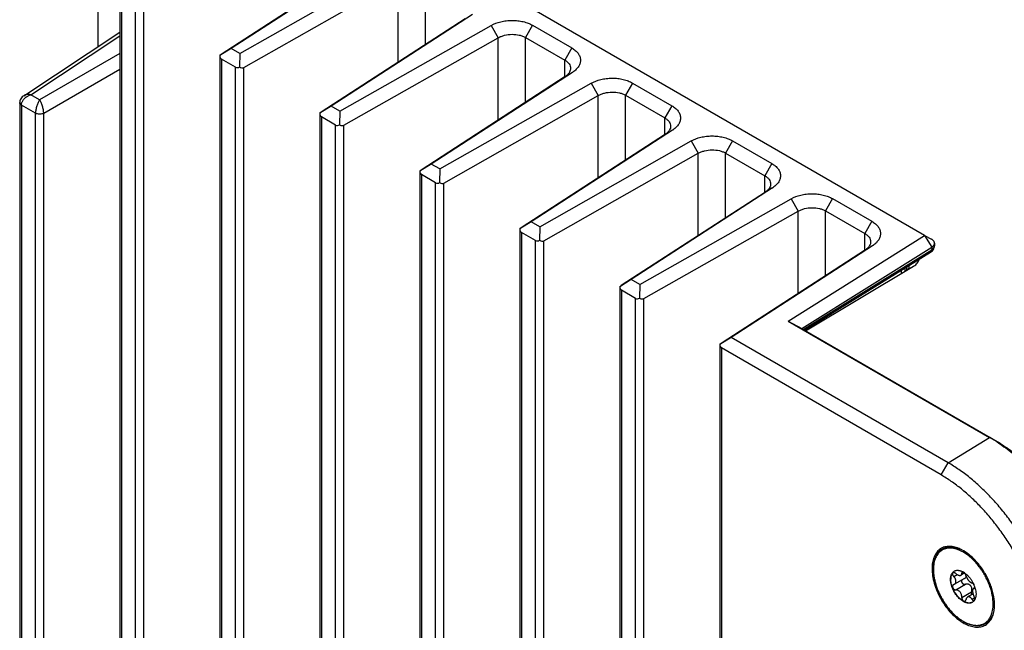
# Model space of a CAD drawing. Header units: inches. Extents: x 0 to 34, y 0 to 22.
# Tile 19 of 74: x 2.2 to 4.7, y 15.3 to 16.8. Entities that reach past the tile are written whole.
import ezdxf

# ---------------------------------------------------------------- set-up
doc = ezdxf.new("R2010")
doc.units = ezdxf.units.IN
doc.header["$LTSCALE"] = 1.87
doc.header["$MEASUREMENT"] = 0
doc.layers.get('0').update_dxf_attribs({"linetype": 'CONTINUOUS'})
doc.layers.add('02___PRT_ALL_AXES', color=7, linetype='CONTINUOUS')

msp = doc.modelspace()

# ---------------------------------------------------------------- linework, layer by layer
at = {"color": 7, "linetype": 'CONTINUOUS'}
for p, q in [((4.4923, 16.2571), (2.678, 17.3047)), ((2.3888, 16.7377), (2.3888, 16.9466)), ((3.0687, 16.9551), (2.702, 16.7174)), ((3.087, 16.9657), (2.7273, 16.7325)), ((2.7489, 16.72), (3.1346, 16.9382)), ((2.7593, 16.6843), (3.1525, 16.9067)), ((3.1525, 16.6974), (3.1525, 16.9067)), ((3.222, 16.7425), (3.222, 16.9075)), ((2.4435, 16.8615), (2.4435, 12.7326)), ((2.4479, 16.8525), (2.4479, 12.7294)), ((2.4839, 12.7085), (2.4839, 16.8317)), ((2.5048, 12.7085), (2.5048, 16.8313)), ((3.3415, 16.8187), (2.9819, 16.5855)), ((3.3232, 16.8081), (2.9566, 16.5704)), ((2.1992, 16.6124), (2.4435, 16.7738)), ((3.0035, 16.573), (3.3891, 16.7912)), ((3.3891, 16.7912), (3.4071, 16.7597)), ((3.4942, 16.7916), (3.4765, 16.7605)), ((3.4942, 16.7916), (3.5943, 16.7338)), ((2.2172, 16.6148), (2.4435, 16.7643)), ((3.0139, 16.5373), (3.4071, 16.7597)), ((3.4071, 16.5504), (3.4071, 16.7597)), ((3.4765, 16.5955), (3.4765, 16.7605)), ((3.4765, 16.7605), (3.5766, 16.7027)), ((2.4435, 16.7195), (2.2396, 16.6018)), ((2.7273, 16.7325), (2.698, 16.7145)), ((2.7489, 16.72), (2.7273, 16.7325)), ((2.7489, 16.72), (2.7484, 16.6855)), ((3.5943, 16.7338), (3.5766, 16.7027)), ((2.698, 16.7146), (2.698, 12.5856)), ((2.698, 16.7145), (2.698, 16.7146)), ((2.7024, 16.7056), (2.7024, 12.5824)), ((2.7385, 16.6847), (2.7024, 16.7056)), ((3.5766, 16.6604), (3.5766, 16.7027)), ((2.4435, 16.6787), (2.2502, 16.5671)), ((2.7385, 12.5615), (2.7385, 16.6847)), ((2.7593, 12.5615), (2.7593, 16.6843)), ((3.5961, 16.6717), (3.2364, 16.4385)), ((3.5961, 16.6717), (3.5778, 16.6612)), ((3.5778, 16.6612), (3.2112, 16.4234)), ((3.258, 16.4261), (3.6437, 16.6442)), ((3.6437, 16.6442), (3.6616, 16.6128)), ((3.7487, 16.6446), (3.7311, 16.6135)), ((3.7487, 16.6446), (3.8488, 16.5868)), ((2.1889, 16.5949), (2.1889, 16.5949)), ((2.1889, 16.5944), (2.1889, 13.7019)), ((2.2141, 16.6137), (2.2172, 16.6148)), ((2.2396, 16.6018), (2.2172, 16.6148)), ((3.2684, 16.3903), (3.6616, 16.6128)), ((3.6616, 16.4035), (3.6616, 16.6128)), ((3.7311, 16.4485), (3.7311, 16.6135)), ((3.7311, 16.6135), (3.8311, 16.5557)), ((2.1934, 16.5884), (2.1933, 13.6956)), ((2.2294, 16.5676), (2.1934, 16.5884)), ((2.2293, 13.6749), (2.2294, 16.5676)), ((2.2502, 13.6749), (2.2502, 16.5671)), ((2.9819, 16.5855), (2.9526, 16.5676)), ((2.9526, 16.5676), (2.9526, 12.4386)), ((2.9526, 16.5676), (2.9526, 16.5676)), ((3.0035, 16.573), (2.9819, 16.5855)), ((3.0035, 16.573), (3.003, 16.5385)), ((3.8488, 16.5868), (3.8311, 16.5557)), ((2.957, 16.5586), (2.957, 12.4354)), ((2.9931, 16.5377), (2.957, 16.5586)), ((3.8311, 16.5134), (3.8311, 16.5557)), ((2.9931, 12.4146), (2.9931, 16.5377)), ((3.0139, 12.4146), (3.0139, 16.5373)), ((3.8507, 16.5247), (3.491, 16.2915)), ((3.8507, 16.5247), (3.8324, 16.5142)), ((3.8324, 16.5142), (3.4657, 16.2764)), ((3.5126, 16.2791), (3.8983, 16.4973)), ((3.8983, 16.4973), (3.9162, 16.4658)), ((4.0033, 16.4977), (3.9856, 16.4665)), ((4.0033, 16.4977), (4.1034, 16.4399)), ((3.9856, 16.3015), (3.9856, 16.4665)), ((3.9856, 16.4665), (4.0857, 16.4088)), ((3.523, 16.2434), (3.9162, 16.4658)), ((3.9162, 16.2565), (3.9162, 16.4658)), ((3.2364, 16.4385), (3.2071, 16.4206)), ((3.2071, 16.4206), (3.2071, 12.2917)), ((3.2071, 16.4206), (3.2071, 16.4206)), ((3.258, 16.4261), (3.2364, 16.4385)), ((3.258, 16.4261), (3.2575, 16.3915)), ((4.1034, 16.4399), (4.0857, 16.4088)), ((3.2115, 16.4116), (3.2115, 12.2884)), ((3.2476, 16.3908), (3.2115, 16.4116)), ((4.0857, 16.3664), (4.0857, 16.4088)), ((3.2476, 12.2676), (3.2476, 16.3908)), ((3.2684, 12.2676), (3.2684, 16.3903)), ((4.0869, 16.3672), (3.7203, 16.1295)), ((4.1052, 16.3778), (3.7456, 16.1446)), ((4.1052, 16.3778), (4.0869, 16.3672)), ((3.7671, 16.1321), (4.1528, 16.3503)), ((4.1528, 16.3503), (4.1707, 16.3188)), ((4.2579, 16.3507), (4.2402, 16.3196)), ((4.2579, 16.3507), (4.3579, 16.2929)), ((3.7776, 16.0964), (4.1707, 16.3188)), ((4.1707, 16.1095), (4.1707, 16.3188)), ((4.2402, 16.1545), (4.2402, 16.3196)), ((4.2402, 16.3196), (4.3403, 16.2618)), ((3.491, 16.2915), (3.4617, 16.2736)), ((3.5126, 16.2791), (3.491, 16.2915)), ((4.3579, 16.2929), (4.3403, 16.2618)), ((3.4617, 16.2736), (3.4617, 12.1447)), ((3.4617, 16.2736), (3.4617, 16.2736)), ((3.5126, 16.2791), (3.5121, 16.2445)), ((3.4661, 16.2646), (3.4661, 12.1414)), ((3.5022, 16.2438), (3.4661, 16.2646)), ((3.5022, 12.1206), (3.5022, 16.2438)), ((3.523, 12.1206), (3.523, 16.2434)), ((4.1454, 16.0392), (4.4924, 16.2566)), ((4.3403, 16.2194), (4.3403, 16.2618)), ((4.4923, 16.2571), (4.51, 16.2474)), ((4.4924, 16.2566), (4.5103, 16.2272)), ((4.3415, 16.2202), (3.9748, 15.9825)), ((4.3598, 16.2308), (4.0001, 15.9976)), ((4.18, 16.0202), (4.5103, 16.2272)), ((4.1828, 16.0181), (4.5103, 16.2207)), ((4.3598, 16.2308), (4.3415, 16.2202)), ((4.5103, 16.2272), (4.5103, 16.2207)), ((4.5157, 16.2232), (4.5167, 16.226)), ((4.5167, 16.226), (4.5172, 16.2289)), ((4.5172, 16.2289), (4.5173, 16.2308)), ((4.5173, 16.2372), (4.5173, 16.2308)), ((4.1869, 16.0157), (4.5074, 16.214)), ((4.1893, 16.0144), (4.4644, 16.1789)), ((4.4334, 16.1607), (4.4334, 16.1682)), ((4.4432, 16.1666), (4.4432, 16.1743)), ((4.4461, 16.176), (4.4461, 16.1685)), ((4.4464, 16.1685), (4.4644, 16.1789)), ((4.4534, 16.1785), (4.4532, 16.1804)), ((3.7456, 16.1446), (3.7163, 16.1266)), ((3.7671, 16.1321), (3.7456, 16.1446)), ((3.7163, 16.1266), (3.7163, 11.9977)), ((3.7163, 16.1266), (3.7163, 16.1266)), ((3.7206, 16.1176), (3.7206, 11.9945)), ((3.7567, 16.0968), (3.7206, 16.1176)), ((3.7671, 16.1321), (3.7666, 16.0975)), ((3.7567, 11.9736), (3.7567, 16.0968)), ((3.7776, 11.9736), (3.7776, 16.0964)), ((4.1454, 16.0392), (4.18, 16.0202)), ((4.1454, 16.0392), (4.6579, 15.7433)), ((4.1869, 16.0157), (4.6756, 15.7336)), ((4.0001, 15.9976), (3.9708, 15.9797)), ((4.5519, 15.679), (4.0001, 15.9976)), ((3.9708, 15.9797), (3.9708, 11.8507)), ((3.9708, 15.9797), (3.9708, 15.9797)), ((3.9752, 15.9707), (3.9752, 11.8475)), ((4.5342, 15.6479), (3.9752, 15.9707)), ((4.5519, 15.679), (4.6579, 15.7433)), ((4.6756, 15.7336), (4.6579, 15.7433)), ((4.5342, 15.6479), (4.5519, 15.679)), ((4.6087, 15.4385), (4.6086, 15.4386)), ((4.5663, 15.3895), (4.575, 15.3945)), ((4.5942, 15.3983), (4.5848, 15.3928)), ((4.5869, 15.3984), (4.591, 15.4007)), ((4.5942, 15.3983), (4.593, 15.3995)), ((4.5945, 15.3984), (4.5989, 15.395)), ((4.5975, 15.3923), (4.5985, 15.3891)), ((4.5663, 15.3691), (4.5653, 15.3687)), ((4.5663, 15.3691), (4.5683, 15.3699)), ((4.594, 15.3847), (4.5683, 15.3699)), ((4.5716, 15.3554), (4.5965, 15.3698)), ((4.5869, 15.3364), (4.6118, 15.3508)), ((4.6157, 15.3451), (4.6016, 15.337)), ((4.6196, 15.3608), (4.6168, 15.3592)), ((4.6181, 15.3596), (4.6168, 15.3592)), ((4.6181, 15.3596), (4.6193, 15.3602)), ((4.6181, 15.3596), (4.6188, 15.3598)), ((4.6229, 15.3493), (4.6232, 15.3448)), ((4.6647, 15.3414), (4.6647, 15.3415)), ((4.6128, 15.3316), (4.6195, 15.3355))]:
    msp.add_line(p, q, dxfattribs=at)
for points in [[(2.1904, 16.6021), (2.1895, 16.5994), (2.189, 16.5968), (2.1889, 16.5945)], [(2.1992, 16.6124), (2.1978, 16.6114), (2.1954, 16.6094), (2.1934, 16.6071), (2.1917, 16.6047), (2.1904, 16.6021)], [(4.5074, 16.214), (4.5099, 16.2157), (4.5123, 16.218), (4.5142, 16.2205), (4.5157, 16.2232)]]:
    msp.add_lwpolyline(points, dxfattribs=at)
for centre, radius, start, end in [((3.5594, 16.7283), 0.0674, 302.9217, 304.4973), ((2.2192, 16.5858), 0.0263, 152.2645, 154.2297), ((2.2275, 16.5793), 0.0369, 126.2172, 129.4772), ((3.814, 16.5813), 0.0674, 302.9217, 304.4973), ((4.0686, 16.4344), 0.0674, 302.9217, 304.4973), ((4.3231, 16.2874), 0.0674, 302.9217, 304.4973), ((4.4988, 16.2398), 0.0223, 301.2098, 303.2616), ((4.5087, 16.2308), 0.00862, 350.6835, 354.6014), ((4.5089, 16.2372), 0.00841, 355.7636, 0.003), ((4.5089, 16.2308), 0.00849, 354.6038, 359.9915), ((4.4606, 15.4016), 0.3946, 57.0652, 59.9865), ((4.4479, 15.3816), 0.4183, 56.8479, 57.0991), ((4.5196, 15.3346), 0.1369, 49.4509, 50.2599), ((4.516, 15.3305), 0.1423, 47.4931, 49.3742), ((4.5755, 15.3899), 0.0153, 117.1082, 120.0009), ((4.5704, 15.3657), 0.0406, 60.7409, 62.9645), ((4.5685, 15.3624), 0.0445, 56.6296, 60.7368), ((4.566, 15.3585), 0.0491, 54.4676, 56.6872), ((4.5911, 15.3917), 0.00784, 337.6208, 340.6791), ((4.549, 15.3389), 0.0749, 19.0665, 24.1313), ((4.5531, 15.3404), 0.0706, 17.2292, 19.0201), ((4.5259, 15.3155), 0.1412, 10.6209, 12.5181), ((4.5307, 15.3164), 0.1364, 9.7592, 10.5543), ((4.5386, 15.3177), 0.1283, 6.6377, 9.7936), ((4.606, 15.337), 0.0153, 300.0024, 302.8855), ((4.6038, 15.3391), 0.0183, 324.3443, 324.8956)]:
    msp.add_arc(centre, radius, start, end, dxfattribs=at)
for centre, major_axis, ratio, start_param, end_param in [((2.713, 16.7237), (0.015, 0.0092), 0.025106, 2.375739, 3.126231), ((2.713, 16.7242), (0.0105, 0.0187), 0.570263, -3.886532, -3.147577), ((2.7491, 16.7034), (0.0105, 0.0187), 0.570263, -3.147577, -2.408623), ((2.7491, 16.7029), (-0.0101, 0.0187), 0.59378, -3.92765, -3.130714), ((2.9676, 16.5768), (0.015, 0.0092), 0.025106, 2.375739, 3.126231), ((2.9676, 16.5772), (0.0105, 0.0187), 0.570263, -3.886532, -3.147577), ((3.0037, 16.5564), (0.0105, 0.0187), 0.570263, -3.147577, -2.408623), ((3.0037, 16.5559), (-0.0101, 0.0187), 0.59378, -3.92765, -3.130714), ((3.2221, 16.4298), (0.015, 0.0092), 0.025106, 2.375739, 3.126231), ((3.2221, 16.4303), (0.0105, 0.0187), 0.570263, -3.886532, -3.147577), ((3.2582, 16.4094), (0.0105, 0.0187), 0.570263, -3.147577, -2.408623), ((3.2582, 16.4089), (-0.0101, 0.0187), 0.59378, -3.92765, -3.130714), ((3.4767, 16.2828), (0.015, 0.0092), 0.025106, 2.375739, 3.126231), ((3.4767, 16.2833), (0.0105, 0.0187), 0.570263, -3.886532, -3.147577), ((3.5128, 16.2625), (0.0105, 0.0187), 0.570263, -3.147577, -2.408623), ((3.5128, 16.262), (-0.0101, 0.0187), 0.59378, -3.92765, -3.130714), ((3.7313, 16.1358), (0.015, 0.0092), 0.025106, 2.375739, 3.126231), ((3.7313, 16.1363), (0.0105, 0.0187), 0.570263, -3.886532, -3.147577), ((3.7673, 16.1155), (0.0105, 0.0187), 0.570263, -3.147577, -2.408623), ((3.7673, 16.115), (-0.0101, 0.0187), 0.59378, -3.92765, -3.130714), ((3.9858, 15.9888), (0.015, 0.0092), 0.025106, 2.375739, 3.126231), ((3.9858, 15.9893), (0.0105, 0.0187), 0.570263, -3.886532, -3.147577)]:
    msp.add_ellipse(centre, major_axis=major_axis, ratio=ratio, start_param=start_param, end_param=end_param, dxfattribs=at)
for points, knots in [([(3.3891, 16.7912), (3.3967, 16.7955), (3.4096, 16.8002), (3.4277, 16.8034), (3.4422, 16.8043), (3.4567, 16.8034), (3.4705, 16.8011), (3.4831, 16.7972), (3.4907, 16.7936), (3.4942, 16.7916)], [0, 0, 0, 0, 0.239003, 0.370679, 0.505353, 0.639478, 0.768991, 0.889672, 1, 1, 1, 1]), ([(3.4071, 16.7597), (3.4095, 16.7612), (3.4148, 16.7636), (3.4264, 16.7673), (3.442, 16.7692), (3.4575, 16.7677), (3.469, 16.7643), (3.4742, 16.7619), (3.4765, 16.7605)], [0, 0, 0, 0, 0.116888, 0.241742, 0.504293, 0.764506, 0.886631, 1, 1, 1, 1]), ([(3.5943, 16.7338), (3.5974, 16.732), (3.6032, 16.728), (3.6102, 16.7208), (3.6142, 16.7139), (3.6159, 16.7082), (3.6165, 16.7039), (3.6164, 16.6996), (3.6155, 16.6953), (3.614, 16.6911), (3.6111, 16.6855), (3.6058, 16.679), (3.6005, 16.6747), (3.5976, 16.6728)], [0, 0, 0, 0, 0.142381, 0.273024, 0.392781, 0.449717, 0.505583, 0.561301, 0.617813, 0.675824, 0.735761, 0.862302, 1, 1, 1, 1]), ([(3.5766, 16.7027), (3.5788, 16.7014), (3.5828, 16.6987), (3.5875, 16.6936), (3.5905, 16.6879), (3.5912, 16.6838), (3.5912, 16.6819)], [0, 0, 0, 0, 0.286087, 0.544023, 0.778412, 1, 1, 1, 1]), ([(3.5885, 16.6721), (3.5873, 16.67), (3.5841, 16.6659), (3.5801, 16.6627), (3.5778, 16.6612)], [0, 0, 0, 0, 0.472616, 1, 1, 1, 1]), ([(3.5912, 16.6819), (3.5912, 16.6802), (3.5907, 16.6768), (3.5894, 16.6736), (3.5885, 16.6721)], [0, 0, 0, 0, 0.487262, 1, 1, 1, 1]), ([(3.6437, 16.6442), (3.6513, 16.6485), (3.6641, 16.6532), (3.6822, 16.6564), (3.6968, 16.6573), (3.7113, 16.6565), (3.7251, 16.6541), (3.7376, 16.6502), (3.7453, 16.6466), (3.7487, 16.6446)], [0, 0, 0, 0, 0.239003, 0.370679, 0.505353, 0.639478, 0.768991, 0.889672, 1, 1, 1, 1]), ([(3.6616, 16.6128), (3.664, 16.6142), (3.6693, 16.6167), (3.6809, 16.6203), (3.6965, 16.6222), (3.7121, 16.6207), (3.7236, 16.6173), (3.7287, 16.6149), (3.7311, 16.6135)], [0, 0, 0, 0, 0.116888, 0.241742, 0.504293, 0.764506, 0.886631, 1, 1, 1, 1]), ([(2.1934, 16.5884), (2.1927, 16.5888), (2.1915, 16.5897), (2.19, 16.5913), (2.1891, 16.593), (2.1889, 16.5943), (2.1889, 16.5949)], [0, 0, 0, 0, 0.285903, 0.547034, 0.781512, 1, 1, 1, 1]), ([(2.1933, 16.5885), (2.1933, 16.5899), (2.1937, 16.593), (2.1948, 16.5958), (2.1955, 16.5972)], [0, 0, 0, 0, 0.483462, 1, 1, 1, 1]), ([(2.1959, 16.598), (2.1964, 16.5989), (2.1986, 16.6026), (2.2016, 16.6058), (2.204, 16.6078)], [0, 0, 0, 0, 0.243166, 1, 1, 1, 1]), ([(2.2172, 16.6148), (2.2155, 16.6151), (2.2123, 16.6156), (2.2075, 16.6155), (2.2031, 16.6145), (2.2004, 16.6132), (2.1992, 16.6124)], [0, 0, 0, 0, 0.270936, 0.52842, 0.771177, 1, 1, 1, 1]), ([(2.2057, 16.6091), (2.2063, 16.6096), (2.209, 16.6114), (2.2119, 16.6129), (2.2141, 16.6137)], [0, 0, 0, 0, 0.252648, 1, 1, 1, 1]), ([(2.2396, 16.6018), (2.2381, 16.5997), (2.2353, 16.5946), (2.2321, 16.5862), (2.2303, 16.5784), (2.2295, 16.5721), (2.2294, 16.5691), (2.2294, 16.5676)], [0, 0, 0, 0, 0.216561, 0.475606, 0.749127, 0.879924, 1, 1, 1, 1]), ([(2.2502, 16.5671), (2.2501, 16.5702), (2.2493, 16.5766), (2.2469, 16.5859), (2.2438, 16.5945), (2.2411, 16.5996), (2.2396, 16.6018)], [0, 0, 0, 0, 0.250138, 0.525719, 0.785951, 1, 1, 1, 1]), ([(2.2502, 16.5678), (2.2495, 16.5674), (2.2479, 16.5667), (2.2444, 16.5657), (2.2397, 16.5652), (2.2351, 16.5656), (2.2316, 16.5665), (2.2301, 16.5672), (2.2294, 16.5676)], [0, 0, 0, 0, 0.116306, 0.240862, 0.504378, 0.765526, 0.887392, 1, 1, 1, 1]), ([(3.8488, 16.5868), (3.852, 16.585), (3.8578, 16.5811), (3.8648, 16.5738), (3.8688, 16.5669), (3.8705, 16.5612), (3.8711, 16.5569), (3.8709, 16.5526), (3.8701, 16.5483), (3.8686, 16.5441), (3.8656, 16.5385), (3.8604, 16.532), (3.8551, 16.5278), (3.8522, 16.5258)], [0, 0, 0, 0, 0.142381, 0.273024, 0.392781, 0.449717, 0.505583, 0.561301, 0.617813, 0.675824, 0.735761, 0.862302, 1, 1, 1, 1]), ([(3.8311, 16.5557), (3.8333, 16.5545), (3.8373, 16.5517), (3.8421, 16.5466), (3.8451, 16.5409), (3.8458, 16.5368), (3.8458, 16.5349)], [0, 0, 0, 0, 0.286087, 0.544023, 0.778412, 1, 1, 1, 1]), ([(3.8431, 16.5251), (3.8419, 16.523), (3.8387, 16.5189), (3.8346, 16.5157), (3.8324, 16.5142)], [0, 0, 0, 0, 0.472616, 1, 1, 1, 1]), ([(3.8458, 16.5349), (3.8458, 16.5332), (3.8453, 16.5298), (3.8439, 16.5266), (3.8431, 16.5251)], [0, 0, 0, 0, 0.487262, 1, 1, 1, 1]), ([(3.8983, 16.4973), (3.9058, 16.5015), (3.9187, 16.5062), (3.9368, 16.5094), (3.9514, 16.5103), (3.9658, 16.5095), (3.9796, 16.5071), (3.9922, 16.5032), (3.9998, 16.4997), (4.0033, 16.4977)], [0, 0, 0, 0, 0.239003, 0.370679, 0.505353, 0.639478, 0.768991, 0.889672, 1, 1, 1, 1]), ([(3.9162, 16.4658), (3.9186, 16.4672), (3.9239, 16.4697), (3.9355, 16.4734), (3.9511, 16.4753), (3.9667, 16.4737), (3.9781, 16.4703), (3.9833, 16.4679), (3.9856, 16.4665)], [0, 0, 0, 0, 0.116888, 0.241742, 0.504293, 0.764506, 0.886631, 1, 1, 1, 1]), ([(4.1034, 16.4399), (4.1065, 16.438), (4.1123, 16.4341), (4.1194, 16.4268), (4.1233, 16.4199), (4.125, 16.4142), (4.1256, 16.4099), (4.1255, 16.4056), (4.1246, 16.4013), (4.1231, 16.3971), (4.1202, 16.3916), (4.1149, 16.3851), (4.1097, 16.3808), (4.1068, 16.3788)], [0, 0, 0, 0, 0.142381, 0.273024, 0.392781, 0.449717, 0.505583, 0.561301, 0.617813, 0.675824, 0.735761, 0.862302, 1, 1, 1, 1]), ([(4.0857, 16.4088), (4.0879, 16.4075), (4.0919, 16.4047), (4.0967, 16.3996), (4.0997, 16.3939), (4.1004, 16.3899), (4.1004, 16.3879)], [0, 0, 0, 0, 0.286087, 0.544023, 0.778412, 1, 1, 1, 1]), ([(4.0976, 16.3781), (4.0964, 16.376), (4.0932, 16.3719), (4.0892, 16.3687), (4.0869, 16.3672)], [0, 0, 0, 0, 0.472616, 1, 1, 1, 1]), ([(4.1004, 16.3879), (4.1004, 16.3862), (4.0999, 16.3828), (4.0985, 16.3796), (4.0976, 16.3781)], [0, 0, 0, 0, 0.487262, 1, 1, 1, 1]), ([(4.1528, 16.3503), (4.1604, 16.3545), (4.1732, 16.3592), (4.1913, 16.3624), (4.2059, 16.3633), (4.2204, 16.3625), (4.2342, 16.3601), (4.2468, 16.3563), (4.2544, 16.3527), (4.2579, 16.3507)], [0, 0, 0, 0, 0.239003, 0.370679, 0.505353, 0.639478, 0.768991, 0.889672, 1, 1, 1, 1]), ([(4.1707, 16.3188), (4.1732, 16.3202), (4.1784, 16.3227), (4.19, 16.3264), (4.2056, 16.3283), (4.2212, 16.3267), (4.2327, 16.3233), (4.2378, 16.3209), (4.2402, 16.3196)], [0, 0, 0, 0, 0.116888, 0.241742, 0.504293, 0.764506, 0.886631, 1, 1, 1, 1]), ([(4.3579, 16.2929), (4.3611, 16.2911), (4.3669, 16.2871), (4.3739, 16.2798), (4.3779, 16.2729), (4.3796, 16.2672), (4.3802, 16.2629), (4.38, 16.2586), (4.3792, 16.2543), (4.3777, 16.2501), (4.3748, 16.2446), (4.3695, 16.2381), (4.3642, 16.2338), (4.3613, 16.2318)], [0, 0, 0, 0, 0.142381, 0.273024, 0.392781, 0.449717, 0.505583, 0.561301, 0.617813, 0.675824, 0.735761, 0.862302, 1, 1, 1, 1]), ([(4.3403, 16.2618), (4.3425, 16.2605), (4.3465, 16.2577), (4.3512, 16.2526), (4.3542, 16.247), (4.3549, 16.2429), (4.3549, 16.2409)], [0, 0, 0, 0, 0.286087, 0.544023, 0.778412, 1, 1, 1, 1]), ([(4.3549, 16.2409), (4.3549, 16.2393), (4.3544, 16.2358), (4.3531, 16.2327), (4.3522, 16.2311)], [0, 0, 0, 0, 0.487262, 1, 1, 1, 1]), ([(4.4924, 16.2566), (4.4924, 16.2567), (4.4925, 16.2567), (4.4925, 16.2569), (4.4925, 16.257), (4.4924, 16.2571), (4.4923, 16.2571)], [0, 0, 0, 0, 0.274252, 0.50086, 0.726878, 1, 1, 1, 1]), ([(4.5173, 16.2372), (4.5173, 16.2382), (4.517, 16.2401), (4.5155, 16.2429), (4.5131, 16.2454), (4.5111, 16.2468), (4.51, 16.2474)], [0, 0, 0, 0, 0.217867, 0.451047, 0.710476, 1, 1, 1, 1]), ([(4.3522, 16.2311), (4.351, 16.229), (4.3478, 16.2249), (4.3437, 16.2217), (4.3415, 16.2202)], [0, 0, 0, 0, 0.472616, 1, 1, 1, 1]), ([(4.5103, 16.2207), (4.5103, 16.22), (4.5102, 16.2186), (4.5097, 16.2166), (4.5088, 16.215), (4.5079, 16.2143), (4.5074, 16.214)], [0, 0, 0, 0, 0.287044, 0.546747, 0.781258, 1, 1, 1, 1]), ([(4.5103, 16.2272), (4.5113, 16.2278), (4.5131, 16.2291), (4.5154, 16.2314), (4.5168, 16.2339), (4.5173, 16.2357), (4.5173, 16.2366)], [0, 0, 0, 0, 0.287019, 0.54646, 0.781181, 1, 1, 1, 1]), ([(4.511, 16.2211), (4.5118, 16.2217), (4.5134, 16.2228), (4.5153, 16.2249), (4.5166, 16.2271), (4.5171, 16.2287), (4.5172, 16.2294)], [0, 0, 0, 0, 0.28256, 0.540992, 0.778141, 1, 1, 1, 1]), ([(4.4644, 16.1789), (4.4662, 16.1799), (4.4696, 16.1823), (4.4737, 16.1864), (4.4767, 16.1909), (4.4778, 16.1942), (4.4781, 16.1958)], [0, 0, 0, 0, 0.28433, 0.544024, 0.780474, 1, 1, 1, 1]), ([(4.4464, 16.1685), (4.4475, 16.1691), (4.4494, 16.1705), (4.4516, 16.1729), (4.4531, 16.1756), (4.4534, 16.1776), (4.4534, 16.1785)], [0, 0, 0, 0, 0.288141, 0.547637, 0.781348, 1, 1, 1, 1]), ([(4.6756, 15.7336), (4.6877, 15.7266), (4.7117, 15.7108), (4.746, 15.683), (4.7791, 15.6508), (4.8105, 15.6148), (4.8395, 15.5756), (4.8659, 15.5337), (4.889, 15.4901), (4.9021, 15.4599), (4.908, 15.4447)], [0, 0, 0, 0, 0.110813, 0.228062, 0.350689, 0.477591, 0.607432, 0.738769, 0.87012, 1, 1, 1, 1]), ([(4.6766, 15.7318), (4.6886, 15.7239), (4.7125, 15.7066), (4.7464, 15.6768), (4.7791, 15.6431), (4.8099, 15.606), (4.8384, 15.566), (4.8643, 15.5237), (4.887, 15.4798), (4.9, 15.4495), (4.9059, 15.4343)], [0, 0, 0, 0, 0.11302, 0.231602, 0.354829, 0.481663, 0.610887, 0.741222, 0.871361, 1, 1, 1, 1]), ([(4.8351, 15.1884), (4.8351, 15.1993), (4.8342, 15.2217), (4.83, 15.2558), (4.8232, 15.2908), (4.8138, 15.3264), (4.802, 15.3622), (4.7877, 15.398), (4.7711, 15.4332), (4.7525, 15.4678), (4.7319, 15.5012), (4.7096, 15.5331), (4.6858, 15.5634), (4.6608, 15.5916), (4.6346, 15.6175), (4.6077, 15.6409), (4.5803, 15.6615), (4.5613, 15.6735), (4.5519, 15.679)], [0, 0, 0, 0, 0.05581, 0.114176, 0.174787, 0.237348, 0.301541, 0.366986, 0.433277, 0.499994, 0.566711, 0.633002, 0.698448, 0.762643, 0.825206, 0.885819, 0.944187, 1, 1, 1, 1]), ([(4.7993, 15.1886), (4.7993, 15.1989), (4.7984, 15.2199), (4.7946, 15.2518), (4.7882, 15.2845), (4.7794, 15.3178), (4.7683, 15.3514), (4.7549, 15.3848), (4.7394, 15.4178), (4.722, 15.4501), (4.7027, 15.4814), (4.6819, 15.5113), (4.6596, 15.5396), (4.6361, 15.566), (4.6117, 15.5903), (4.5865, 15.6122), (4.5608, 15.6315), (4.5431, 15.6428), (4.5342, 15.6479)], [0, 0, 0, 0, 0.05581, 0.114176, 0.174787, 0.237348, 0.301541, 0.366986, 0.433277, 0.499994, 0.566711, 0.633002, 0.698448, 0.762643, 0.825206, 0.885819, 0.944187, 1, 1, 1, 1]), ([(4.5141, 15.4082), (4.5141, 15.4107), (4.5142, 15.4154), (4.515, 15.4223), (4.5161, 15.4279), (4.5173, 15.4321), (4.5186, 15.436), (4.5205, 15.4407), (4.5234, 15.4458), (4.5268, 15.4504), (4.53, 15.4538), (4.5328, 15.4562), (4.535, 15.4578), (4.5373, 15.4592), (4.5397, 15.4605), (4.5421, 15.4616), (4.5447, 15.4625), (4.5474, 15.4633), (4.551, 15.4641), (4.5558, 15.4646), (4.5606, 15.4645), (4.5646, 15.4641), (4.5687, 15.4635), (4.5718, 15.4628), (4.5739, 15.4622)], [0, 0, 0, 0, 0.07547, 0.147867, 0.217136, 0.250643, 0.283423, 0.346902, 0.4079, 0.466829, 0.524203, 0.552504, 0.580641, 0.608694, 0.636745, 0.664876, 0.693166, 0.721697, 0.750542, 0.809426, 0.870366, 0.901752, 0.933801, 1, 1, 1, 1]), ([(4.5871, 15.4533), (4.5848, 15.4546), (4.5812, 15.4562), (4.5764, 15.4581), (4.5717, 15.4596), (4.566, 15.461), (4.5593, 15.4618), (4.5538, 15.4617), (4.5496, 15.4612), (4.5466, 15.4606), (4.5437, 15.4597), (4.5409, 15.4587), (4.5382, 15.4574), (4.5357, 15.4559), (4.5332, 15.4543), (4.5309, 15.4524), (4.5287, 15.4503), (4.526, 15.4472), (4.5229, 15.4428), (4.5205, 15.4379), (4.5188, 15.4337), (4.5173, 15.4292), (4.5159, 15.4231), (4.5149, 15.4154), (4.5147, 15.4101), (4.5147, 15.4074)], [0, 0, 0, 0, 0.072948, 0.108016, 0.142146, 0.207634, 0.269678, 0.3287, 0.357279, 0.385345, 0.413001, 0.440356, 0.467529, 0.49464, 0.521812, 0.549167, 0.576822, 0.604886, 0.662609, 0.723074, 0.754518, 0.786822, 0.854125, 0.925195, 1, 1, 1, 1]), ([(4.5739, 15.4622), (4.5747, 15.462), (4.578, 15.461), (4.5812, 15.4598), (4.5836, 15.4587)], [0, 0, 0, 0, 0.243758, 1, 1, 1, 1]), ([(4.6071, 15.4399), (4.6039, 15.4425), (4.599, 15.4462), (4.5922, 15.4505), (4.5888, 15.4524), (4.5871, 15.4533)], [0, 0, 0, 0, 0.514888, 0.761372, 1, 1, 1, 1]), ([(4.6638, 15.3461), (4.6633, 15.3481), (4.6623, 15.3522), (4.6605, 15.3583), (4.6585, 15.3644), (4.6554, 15.3727), (4.651, 15.3828), (4.6447, 15.3946), (4.6376, 15.406), (4.631, 15.4149), (4.6255, 15.4217), (4.6212, 15.4265), (4.6168, 15.4311), (4.6137, 15.434), (4.6122, 15.4354)], [0, 0, 0, 0, 0.05971, 0.120515, 0.182274, 0.244841, 0.371756, 0.499999, 0.628243, 0.755159, 0.817726, 0.879485, 0.940289, 1, 1, 1, 1]), ([(4.668, 15.3003), (4.6675, 15.298), (4.6662, 15.2937), (4.6636, 15.2875), (4.6609, 15.2828), (4.6584, 15.2794), (4.6564, 15.277), (4.6543, 15.2748), (4.6521, 15.2729), (4.6497, 15.2711), (4.6472, 15.2695), (4.6446, 15.2681), (4.6419, 15.2669), (4.639, 15.2659), (4.6361, 15.2651), (4.6331, 15.2645), (4.63, 15.2642), (4.6268, 15.264), (4.6225, 15.2641), (4.6169, 15.2648), (4.6101, 15.2664), (4.6031, 15.2687), (4.5961, 15.2719), (4.5891, 15.2758), (4.582, 15.2805), (4.5751, 15.2858), (4.5683, 15.2917), (4.5618, 15.2983), (4.5554, 15.3053), (4.5494, 15.3129), (4.5437, 15.3208), (4.5384, 15.3291), (4.5335, 15.3377), (4.5291, 15.3465), (4.5252, 15.3555), (4.5218, 15.3645), (4.519, 15.3735), (4.5168, 15.3824), (4.5153, 15.3912), (4.5143, 15.3998), (4.5141, 15.4055), (4.5141, 15.4082)], [0, 0, 0, 0, 0.027238, 0.053222, 0.078105, 0.090205, 0.102113, 0.113864, 0.125494, 0.13704, 0.148543, 0.160043, 0.17158, 0.183193, 0.194922, 0.206802, 0.218868, 0.231153, 0.243684, 0.269571, 0.296704, 0.325185, 0.355062, 0.386335, 0.418959, 0.452852, 0.487899, 0.523961, 0.560875, 0.598463, 0.636532, 0.674882, 0.713306, 0.751598, 0.789553, 0.826972, 0.863666, 0.899459, 0.934196, 0.967752, 1, 1, 1, 1]), ([(4.5147, 15.4074), (4.5147, 15.4045), (4.5149, 15.3984), (4.516, 15.3893), (4.5179, 15.3799), (4.5204, 15.3703), (4.5236, 15.3607), (4.5274, 15.3511), (4.5318, 15.3416), (4.5369, 15.3324), (4.5424, 15.3234), (4.5484, 15.3148), (4.5548, 15.3067), (4.5615, 15.2991), (4.5685, 15.2921), (4.5757, 15.2859), (4.5831, 15.2803), (4.5906, 15.2756), (4.598, 15.2717), (4.6043, 15.2691), (4.6092, 15.2676), (4.6128, 15.2666), (4.6163, 15.2659), (4.6198, 15.2655), (4.6233, 15.2652), (4.6266, 15.2652), (4.6299, 15.2655), (4.633, 15.266), (4.6361, 15.2667), (4.639, 15.2676), (4.6419, 15.2688), (4.6446, 15.2702), (4.6472, 15.2719), (4.6496, 15.2738), (4.6519, 15.2758), (4.6541, 15.2781), (4.6561, 15.2806), (4.6579, 15.2833), (4.6596, 15.2862), (4.6611, 15.2893), (4.6624, 15.2925), (4.664, 15.2972), (4.6655, 15.3034), (4.6666, 15.3113), (4.6668, 15.3167), (4.6668, 15.3195)], [0, 0, 0, 0, 0.032538, 0.066545, 0.101863, 0.138329, 0.175743, 0.213884, 0.252518, 0.291402, 0.330286, 0.368921, 0.407063, 0.444477, 0.480944, 0.516265, 0.550267, 0.582811, 0.613797, 0.643175, 0.657267, 0.670965, 0.684281, 0.697233, 0.709842, 0.722135, 0.734145, 0.74591, 0.75747, 0.768875, 0.780172, 0.791416, 0.802659, 0.813957, 0.825361, 0.836921, 0.848685, 0.860694, 0.872987, 0.885595, 0.898547, 0.911862, 0.939637, 0.96902, 1, 1, 1, 1]), ([(4.5583, 15.3822), (4.5583, 15.3834), (4.5584, 15.3857), (4.5589, 15.3891), (4.5597, 15.3922), (4.5607, 15.3951), (4.5621, 15.3976), (4.5637, 15.3999), (4.5653, 15.4014), (4.5667, 15.4025), (4.5675, 15.403), (4.5678, 15.4032)], [0, 0, 0, 0, 0.14854, 0.28948, 0.42269, 0.548585, 0.667935, 0.781863, 0.891901, 0.94608, 1, 1, 1, 1]), ([(4.5678, 15.4032), (4.5675, 15.4029), (4.5668, 15.4025), (4.5655, 15.4014), (4.564, 15.3998), (4.5624, 15.3976), (4.5612, 15.3951), (4.5602, 15.3923), (4.5594, 15.3892), (4.559, 15.3859), (4.5589, 15.3837), (4.5589, 15.3825)], [0, 0, 0, 0, 0.053765, 0.1079, 0.218102, 0.332371, 0.452055, 0.578161, 0.711375, 0.852046, 1, 1, 1, 1]), ([(4.5648, 15.399), (4.5646, 15.3989), (4.5643, 15.3987), (4.564, 15.3983), (4.5637, 15.3979), (4.5635, 15.3974), (4.5633, 15.3968), (4.5633, 15.3962), (4.5633, 15.3956), (4.5634, 15.3947), (4.5637, 15.3935), (4.5643, 15.3921), (4.5652, 15.3907), (4.5659, 15.3899), (4.5663, 15.3895)], [0, 0, 0, 0, 0.046467, 0.092976, 0.140535, 0.19003, 0.242163, 0.297386, 0.355956, 0.417913, 0.55127, 0.695229, 0.846282, 1, 1, 1, 1]), ([(4.5716, 15.397), (4.5713, 15.3973), (4.5707, 15.3977), (4.5698, 15.3983), (4.5689, 15.3988), (4.568, 15.3992), (4.5671, 15.3994), (4.5662, 15.3994), (4.5654, 15.3993), (4.565, 15.3991), (4.5648, 15.399)], [0, 0, 0, 0, 0.15171, 0.298416, 0.437765, 0.568354, 0.689368, 0.800722, 0.903491, 1, 1, 1, 1]), ([(4.5722, 15.3772), (4.5722, 15.3782), (4.5719, 15.3799), (4.5713, 15.382), (4.5706, 15.3836), (4.5697, 15.3851), (4.5687, 15.3867), (4.5676, 15.3881), (4.5668, 15.3891), (4.5663, 15.3895)], [0, 0, 0, 0, 0.227224, 0.348308, 0.473643, 0.602464, 0.733838, 0.866783, 1, 1, 1, 1]), ([(4.5685, 15.4035), (4.5689, 15.4037), (4.5696, 15.404), (4.5706, 15.4045), (4.5718, 15.4048), (4.5733, 15.4051), (4.5754, 15.4054), (4.5775, 15.4053), (4.5792, 15.4051), (4.581, 15.4048), (4.5833, 15.4042), (4.5861, 15.4032), (4.5879, 15.4024), (4.5889, 15.4019)], [0, 0, 0, 0, 0.054612, 0.109568, 0.165065, 0.221291, 0.336552, 0.456646, 0.518833, 0.582559, 0.71485, 0.85395, 1, 1, 1, 1]), ([(4.5716, 15.397), (4.5722, 15.3965), (4.5734, 15.3956), (4.5752, 15.3944), (4.5771, 15.3934), (4.5789, 15.3927), (4.5806, 15.3923), (4.582, 15.3922), (4.583, 15.3922), (4.5837, 15.3924), (4.5843, 15.3926), (4.5847, 15.3927), (4.5848, 15.3928)], [0, 0, 0, 0, 0.156799, 0.308132, 0.451495, 0.584902, 0.706611, 0.815682, 0.865608, 0.912697, 0.957312, 1, 1, 1, 1]), ([(4.5848, 15.3928), (4.5851, 15.393), (4.5854, 15.3932), (4.5859, 15.3937), (4.5863, 15.3943), (4.5866, 15.395), (4.5869, 15.3958), (4.587, 15.3966), (4.587, 15.3975), (4.587, 15.3981), (4.5869, 15.3984)], [0, 0, 0, 0, 0.112089, 0.223017, 0.335691, 0.452764, 0.576431, 0.70834, 0.849435, 1, 1, 1, 1]), ([(4.5879, 15.4011), (4.5878, 15.4011), (4.5876, 15.4009), (4.5874, 15.4007), (4.5872, 15.4004), (4.5871, 15.4001), (4.587, 15.3997), (4.5869, 15.3993), (4.5869, 15.3988), (4.5869, 15.3985), (4.5869, 15.3984)], [0, 0, 0, 0, 0.107327, 0.215365, 0.326835, 0.444114, 0.569086, 0.703081, 0.846678, 1, 1, 1, 1]), ([(4.5903, 15.4012), (4.59, 15.4012), (4.5896, 15.4014), (4.589, 15.4014), (4.5885, 15.4014), (4.5882, 15.4012), (4.588, 15.4012), (4.5879, 15.4011)], [0, 0, 0, 0, 0.289802, 0.549418, 0.783296, 0.893192, 1, 1, 1, 1]), ([(4.594, 15.3847), (4.5949, 15.3852), (4.5965, 15.3864), (4.5978, 15.3879), (4.5984, 15.3887)], [0, 0, 0, 0, 0.507902, 1, 1, 1, 1]), ([(4.5975, 15.3923), (4.5975, 15.3925), (4.5973, 15.393), (4.5971, 15.3938), (4.5968, 15.3945), (4.5962, 15.3956), (4.5954, 15.3969), (4.5947, 15.3978), (4.5942, 15.3983)], [0, 0, 0, 0, 0.107597, 0.222775, 0.344283, 0.470858, 0.733818, 1, 1, 1, 1]), ([(4.5985, 15.3891), (4.5987, 15.3887), (4.5991, 15.3877), (4.5997, 15.3864), (4.6005, 15.385), (4.6013, 15.3836), (4.6022, 15.3823), (4.6031, 15.381), (4.6041, 15.3797), (4.6051, 15.3786), (4.6061, 15.3775), (4.6071, 15.3765), (4.6081, 15.3756), (4.6091, 15.3749), (4.6101, 15.3742), (4.6111, 15.3738), (4.612, 15.3734), (4.6125, 15.3733), (4.6128, 15.3732)], [0, 0, 0, 0, 0.066834, 0.136167, 0.207431, 0.279953, 0.353019, 0.425863, 0.497712, 0.567796, 0.63539, 0.699859, 0.76065, 0.817347, 0.869656, 0.917473, 0.960845, 1, 1, 1, 1]), ([(4.5989, 15.395), (4.6008, 15.3933), (4.6045, 15.3897), (4.6094, 15.3835), (4.6138, 15.3768), (4.6162, 15.372), (4.6173, 15.3695)], [0, 0, 0, 0, 0.239684, 0.489593, 0.744791, 1, 1, 1, 1]), ([(4.6137, 15.3238), (4.6131, 15.3235), (4.6119, 15.3229), (4.6101, 15.3222), (4.6081, 15.3218), (4.606, 15.3216), (4.6039, 15.3217), (4.6016, 15.3219), (4.5994, 15.3224), (4.597, 15.3231), (4.5947, 15.324), (4.5923, 15.3252), (4.5899, 15.3265), (4.5867, 15.3286), (4.5827, 15.3317), (4.5782, 15.3361), (4.574, 15.341), (4.5701, 15.3464), (4.5667, 15.3522), (4.5637, 15.3582), (4.5614, 15.3643), (4.5597, 15.3704), (4.5588, 15.3754), (4.5584, 15.3794), (4.5583, 15.3813), (4.5583, 15.3822)], [0, 0, 0, 0, 0.021327, 0.042883, 0.064883, 0.087523, 0.110968, 0.135349, 0.160767, 0.187287, 0.214946, 0.243751, 0.273687, 0.304716, 0.369792, 0.438376, 0.509649, 0.582659, 0.656376, 0.729739, 0.801702, 0.871276, 0.937607, 0.969345, 1, 1, 1, 1]), ([(4.6137, 15.3238), (4.6131, 15.3235), (4.6119, 15.323), (4.61, 15.3224), (4.608, 15.3221), (4.6059, 15.3219), (4.6038, 15.322), (4.6008, 15.3225), (4.5977, 15.3234), (4.5947, 15.3246), (4.5923, 15.3258), (4.59, 15.3272), (4.5876, 15.3288), (4.5853, 15.3305), (4.583, 15.3325), (4.5807, 15.3346), (4.5778, 15.3376), (4.5743, 15.3417), (4.5705, 15.3471), (4.5671, 15.3528), (4.5642, 15.3588), (4.5619, 15.3648), (4.5602, 15.3709), (4.5593, 15.3759), (4.559, 15.3797), (4.5589, 15.3816), (4.5589, 15.3825)], [0, 0, 0, 0, 0.021305, 0.04291, 0.065018, 0.087811, 0.111441, 0.136026, 0.188338, 0.216191, 0.245174, 0.275265, 0.306422, 0.338588, 0.371688, 0.405637, 0.440338, 0.511541, 0.584381, 0.657851, 0.730913, 0.802553, 0.871806, 0.937851, 0.969462, 1, 1, 1, 1]), ([(4.5653, 15.3687), (4.5652, 15.3686), (4.5649, 15.3684), (4.5646, 15.3681), (4.5643, 15.3678), (4.5639, 15.3672), (4.5635, 15.3665), (4.5633, 15.3655), (4.5632, 15.3643), (4.5634, 15.3631), (4.5637, 15.3619), (4.5642, 15.3607), (4.5648, 15.3596), (4.5656, 15.3585), (4.5665, 15.3575), (4.5674, 15.3567), (4.5685, 15.3561), (4.5695, 15.3557), (4.5706, 15.3554), (4.5713, 15.3554), (4.5716, 15.3554)], [0, 0, 0, 0, 0.025108, 0.050254, 0.075645, 0.101483, 0.155095, 0.212167, 0.273136, 0.337906, 0.405929, 0.476332, 0.54802, 0.619801, 0.690497, 0.759042, 0.82459, 0.886604, 0.945005, 1, 1, 1, 1]), ([(4.5683, 15.3699), (4.5686, 15.3701), (4.5692, 15.3704), (4.5699, 15.3711), (4.5706, 15.3719), (4.5712, 15.3728), (4.5716, 15.3738), (4.5719, 15.3749), (4.5721, 15.376), (4.5722, 15.3768), (4.5722, 15.3772)], [0, 0, 0, 0, 0.118648, 0.237167, 0.356665, 0.478127, 0.602465, 0.730511, 0.862937, 1, 1, 1, 1]), ([(4.5878, 15.3812), (4.5876, 15.3809), (4.5872, 15.3803), (4.5867, 15.3793), (4.5865, 15.3782), (4.5864, 15.3771), (4.5865, 15.3761), (4.5866, 15.3754), (4.5869, 15.3746), (4.5873, 15.3737), (4.588, 15.3727), (4.5887, 15.372), (4.5893, 15.3714), (4.5899, 15.3709), (4.5908, 15.3704), (4.5919, 15.37), (4.5931, 15.3697), (4.5942, 15.3696), (4.5954, 15.3696), (4.5961, 15.3697), (4.5965, 15.3698)], [0, 0, 0, 0, 0.057936, 0.116306, 0.175567, 0.236061, 0.29802, 0.329568, 0.361455, 0.426025, 0.491368, 0.557001, 0.589799, 0.62251, 0.687438, 0.751609, 0.814889, 0.877343, 0.939044, 1, 1, 1, 1]), ([(4.606, 15.369), (4.6052, 15.3694), (4.6037, 15.3699), (4.6013, 15.3702), (4.5989, 15.3702), (4.5973, 15.37), (4.5965, 15.3698)], [0, 0, 0, 0, 0.253174, 0.504247, 0.753211, 1, 1, 1, 1]), ([(4.6126, 15.3608), (4.6122, 15.3617), (4.6113, 15.3633), (4.6097, 15.3655), (4.6082, 15.3671), (4.607, 15.3683), (4.6063, 15.3688), (4.606, 15.369)], [0, 0, 0, 0, 0.259078, 0.515816, 0.764457, 0.884238, 1, 1, 1, 1]), ([(4.6173, 15.3695), (4.617, 15.37), (4.6164, 15.3707), (4.6156, 15.3716), (4.6151, 15.3721), (4.6145, 15.3725), (4.6139, 15.3729), (4.6134, 15.3731), (4.613, 15.3732), (4.6128, 15.3732)], [0, 0, 0, 0, 0.305876, 0.447964, 0.580612, 0.702601, 0.813229, 0.912234, 1, 1, 1, 1]), ([(4.5869, 15.3364), (4.587, 15.337), (4.587, 15.3381), (4.5869, 15.3399), (4.5866, 15.3416), (4.586, 15.344), (4.5849, 15.3469), (4.5829, 15.35), (4.5804, 15.3525), (4.578, 15.3541), (4.576, 15.3549), (4.5745, 15.3553), (4.5731, 15.3555), (4.5721, 15.3555), (4.5716, 15.3554)], [0, 0, 0, 0, 0.062191, 0.126437, 0.192256, 0.259231, 0.394659, 0.528999, 0.658748, 0.78118, 0.839206, 0.894951, 0.948505, 1, 1, 1, 1]), ([(4.6118, 15.3508), (4.6116, 15.3501), (4.6113, 15.3488), (4.6111, 15.3468), (4.6114, 15.3449), (4.6118, 15.3436), (4.6121, 15.343)], [0, 0, 0, 0, 0.251438, 0.504947, 0.756194, 1, 1, 1, 1]), ([(4.6118, 15.3508), (4.6121, 15.3516), (4.6124, 15.3528), (4.6127, 15.3545), (4.6129, 15.3562), (4.613, 15.3583), (4.6128, 15.36), (4.6126, 15.3608)], [0, 0, 0, 0, 0.248261, 0.373291, 0.498616, 0.749546, 1, 1, 1, 1]), ([(4.6168, 15.3592), (4.6166, 15.3591), (4.6163, 15.3588), (4.6158, 15.3583), (4.6154, 15.3576), (4.6151, 15.3568), (4.6148, 15.356), (4.6146, 15.355), (4.6145, 15.3539), (4.6145, 15.3531), (4.6145, 15.3528)], [0, 0, 0, 0, 0.093428, 0.192033, 0.298724, 0.415545, 0.543789, 0.684062, 0.836399, 1, 1, 1, 1]), ([(4.6145, 15.3528), (4.6145, 15.3522), (4.6145, 15.3509), (4.6148, 15.349), (4.6151, 15.3471), (4.6155, 15.3458), (4.6157, 15.3451)], [0, 0, 0, 0, 0.229806, 0.475853, 0.733957, 1, 1, 1, 1]), ([(4.6157, 15.3451), (4.616, 15.3441), (4.6165, 15.3425), (4.6174, 15.3406), (4.6179, 15.3396), (4.6181, 15.3392)], [0, 0, 0, 0, 0.503445, 0.753768, 1, 1, 1, 1]), ([(4.6182, 15.3288), (4.6183, 15.3289), (4.6186, 15.3291), (4.6189, 15.3295), (4.6192, 15.3299), (4.6194, 15.3304), (4.6196, 15.331), (4.6197, 15.3316), (4.6198, 15.3323), (4.6198, 15.3333), (4.6197, 15.3346), (4.6194, 15.3361), (4.6189, 15.3377), (4.6184, 15.3387), (4.6181, 15.3392)], [0, 0, 0, 0, 0.041473, 0.085022, 0.131487, 0.181435, 0.235173, 0.292758, 0.354081, 0.41886, 0.557054, 0.703273, 0.852708, 1, 1, 1, 1]), ([(4.6188, 15.3598), (4.6189, 15.3598), (4.619, 15.36), (4.6192, 15.3602), (4.6194, 15.3604), (4.6195, 15.3606), (4.6196, 15.3608)], [0, 0, 0, 0, 0.231114, 0.471305, 0.726143, 1, 1, 1, 1]), ([(4.6232, 15.3448), (4.6232, 15.344), (4.6231, 15.3424), (4.6228, 15.3394), (4.6222, 15.3358), (4.6208, 15.3319), (4.6195, 15.3296), (4.6188, 15.3286)], [0, 0, 0, 0, 0.141412, 0.278125, 0.536792, 0.77662, 1, 1, 1, 1]), ([(4.6196, 15.3608), (4.6196, 15.3609), (4.6197, 15.3613), (4.6198, 15.3619), (4.6198, 15.3626), (4.6198, 15.3631), (4.6198, 15.3634)], [0, 0, 0, 0, 0.212018, 0.449296, 0.712345, 1, 1, 1, 1]), ([(4.6205, 15.3613), (4.6211, 15.3593), (4.6221, 15.3553), (4.6227, 15.3513), (4.6229, 15.3493)], [0, 0, 0, 0, 0.512566, 1, 1, 1, 1]), ([(4.5869, 15.3364), (4.5869, 15.3361), (4.5869, 15.3354), (4.587, 15.3344), (4.5872, 15.3333), (4.5875, 15.3323), (4.5879, 15.3313), (4.5884, 15.3303), (4.5889, 15.3295), (4.5896, 15.3287), (4.5903, 15.328), (4.591, 15.3274), (4.5917, 15.327), (4.5922, 15.3268), (4.5927, 15.3266), (4.5933, 15.3265), (4.5941, 15.3264), (4.5947, 15.3266), (4.5951, 15.3267), (4.5953, 15.3268), (4.5954, 15.3269)], [0, 0, 0, 0, 0.066248, 0.135037, 0.205629, 0.27735, 0.349481, 0.421196, 0.491677, 0.560149, 0.625938, 0.688507, 0.747535, 0.775716, 0.803017, 0.855151, 0.904633, 0.952477, 0.976204, 1, 1, 1, 1]), ([(4.5954, 15.3269), (4.5956, 15.327), (4.5958, 15.3272), (4.5963, 15.3276), (4.5968, 15.3282), (4.5973, 15.3292), (4.5974, 15.3299), (4.5975, 15.3303)], [0, 0, 0, 0, 0.11159, 0.225621, 0.464295, 0.722, 1, 1, 1, 1]), ([(4.6016, 15.337), (4.6014, 15.3368), (4.6009, 15.3365), (4.6002, 15.3359), (4.5996, 15.3352), (4.5988, 15.3341), (4.5982, 15.3328), (4.5978, 15.3314), (4.5976, 15.3307), (4.5975, 15.3303)], [0, 0, 0, 0, 0.108306, 0.220436, 0.337121, 0.458866, 0.718442, 0.856661, 1, 1, 1, 1]), ([(4.6128, 15.3316), (4.6124, 15.3322), (4.6116, 15.3334), (4.6103, 15.3349), (4.6091, 15.3359), (4.6081, 15.3366), (4.6074, 15.337), (4.6066, 15.3373), (4.6059, 15.3376), (4.6051, 15.3377), (4.6044, 15.3377), (4.6037, 15.3377), (4.6029, 15.3376), (4.6023, 15.3373), (4.6018, 15.3371), (4.6016, 15.337)], [0, 0, 0, 0, 0.155989, 0.302835, 0.439078, 0.503176, 0.564641, 0.623633, 0.680417, 0.73536, 0.788918, 0.841611, 0.893988, 0.946612, 1, 1, 1, 1]), ([(4.6128, 15.3316), (4.613, 15.3313), (4.6134, 15.3308), (4.6141, 15.33), (4.6148, 15.3294), (4.6154, 15.329), (4.6159, 15.3288), (4.6164, 15.3286), (4.6168, 15.3285), (4.6173, 15.3285), (4.6176, 15.3286), (4.6179, 15.3287), (4.6181, 15.3288), (4.6182, 15.3288)], [0, 0, 0, 0, 0.16193, 0.314318, 0.455078, 0.583423, 0.643033, 0.699732, 0.805265, 0.855142, 0.903772, 0.951819, 1, 1, 1, 1]), ([(4.6187, 15.3284), (4.6184, 15.328), (4.6178, 15.3272), (4.6167, 15.3261), (4.6156, 15.3251), (4.6147, 15.3245), (4.6143, 15.3242)], [0, 0, 0, 0, 0.256349, 0.507547, 0.754943, 1, 1, 1, 1]), ([(4.6668, 15.3195), (4.6668, 15.3217), (4.6667, 15.326), (4.6663, 15.3303), (4.6661, 15.3325)], [0, 0, 0, 0, 0.491629, 1, 1, 1, 1])]:
    msp.add_open_spline(points, degree=3, knots=knots, dxfattribs=at)
at = {"layer": '02___PRT_ALL_AXES', "color": 7, "linetype": 'CONTINUOUS'}
for centre, radius, start, end in [((4.5469, 15.382), 0.0854, 66.5277, 67.6362), ((4.5451, 15.3777), 0.09, 64.6036, 66.5163), ((4.5425, 15.3723), 0.0961, 62.4196, 64.5896), ((4.5408, 15.369), 0.0997, 61.8108, 62.4247), ((4.5751, 15.3173), 0.0952, 355.3897, 357.8015), ((4.569, 15.3175), 0.1013, 357.7876, 0.0157), ((4.5805, 15.3168), 0.0898, 353.4602, 355.396)]:
    msp.add_arc(centre, radius, start, end, dxfattribs=at)
for points, knots in [([(4.5794, 15.4609), (4.575, 15.4628), (4.5662, 15.4655), (4.5549, 15.4665), (4.5466, 15.4655), (4.5408, 15.464), (4.5354, 15.4616), (4.5305, 15.4584), (4.5261, 15.4545), (4.5208, 15.4482), (4.5156, 15.4384), (4.5119, 15.4246), (4.5112, 15.4146), (4.5112, 15.4094)], [0, 0, 0, 0, 0.136631, 0.260124, 0.318051, 0.374179, 0.429278, 0.484206, 0.539819, 0.596923, 0.718094, 0.852073, 1, 1, 1, 1]), ([(4.6104, 15.4412), (4.6086, 15.4427), (4.6015, 15.4486), (4.5938, 15.4537), (4.5879, 15.4569)], [0, 0, 0, 0, 0.261758, 1, 1, 1, 1]), ([(4.6678, 15.3417), (4.6669, 15.3463), (4.6647, 15.3555), (4.6584, 15.374), (4.6476, 15.3964), (4.631, 15.4207), (4.6175, 15.4349), (4.6104, 15.4412)], [0, 0, 0, 0, 0.119983, 0.24425, 0.50015, 0.756057, 1, 1, 1, 1]), ([(4.5112, 15.4094), (4.5112, 15.4034), (4.5123, 15.3908), (4.5165, 15.3719), (4.5233, 15.3527), (4.5325, 15.3338), (4.5436, 15.316), (4.5564, 15.2998), (4.5704, 15.2858), (4.5851, 15.2745), (4.6001, 15.2663), (4.6148, 15.2615), (4.6267, 15.2604), (4.6355, 15.2615), (4.6416, 15.2633), (4.6472, 15.266), (4.6523, 15.2695), (4.6568, 15.2739), (4.6621, 15.281), (4.6672, 15.2919), (4.6691, 15.3015), (4.6697, 15.3066)], [0, 0, 0, 0, 0.066364, 0.137908, 0.213143, 0.290495, 0.368153, 0.444285, 0.517175, 0.585368, 0.647822, 0.704108, 0.754685, 0.778336, 0.801241, 0.82376, 0.846286, 0.869208, 0.892882, 0.943546, 1, 1, 1, 1]), ([(4.6703, 15.3175), (4.6703, 15.3215), (4.6698, 15.3296), (4.6686, 15.3376), (4.6678, 15.3417)], [0, 0, 0, 0, 0.486032, 1, 1, 1, 1])]:
    msp.add_open_spline(points, degree=3, knots=knots, dxfattribs=at)

doc.saveas('drawing.dxf')
